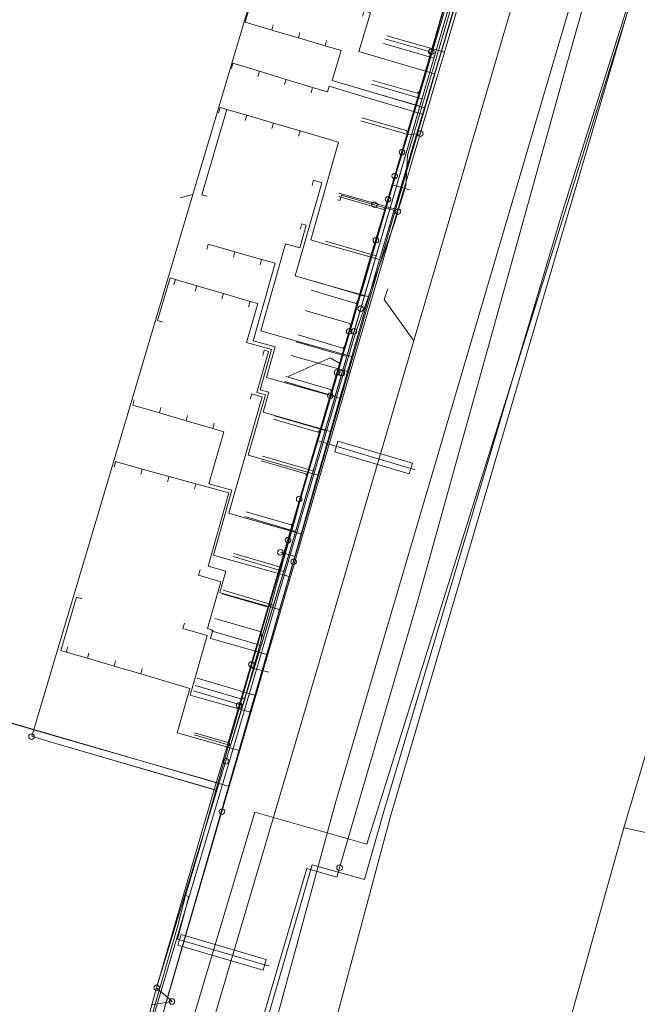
# Model space of a CAD drawing. Header units: metres. Extents: x 136717 to 137105, y 452657 to 453124.
# Tile 8 of 27: x 136951 to 137006, y 452750 to 452839. Entities that reach past the tile are written whole.
import ezdxf

# ---------------------------------------------------------------- set-up
doc = ezdxf.new("R2010")
doc.units = ezdxf.units.M
doc.header["$MEASUREMENT"] = 0
for name, color, linetype, lineweight in [('DATA_KL1010_TELECOMMUNICATIEKAB', 7, 'Continuous', 0), ('DATA_KL1011_DUCT', 7, 'Continuous', 0), ('DATA_KL1011_KABELBED', 7, 'Continuous', 0), ('DATA_KL1011_KAST', 7, 'Continuous', 0), ('DATA_KL1011_TELECOMMUNICATIEKAB', 7, 'Continuous', 0), ('DATA_KL1049_HANDHOLE', 7, 'Continuous', 0), ('DATA_KL1049_OVERIG', 7, 'Continuous', 0), ('DATA_KL1049_TELECOMMUNICATIEKAB', 7, 'Continuous', 0), ('DATA_KL1051_GTWP', 7, 'Continuous', 0), ('DATA_KL1051_KABELBED', 7, 'Continuous', 0), ('DATA_KL1081_MOF', 7, 'Continuous', 0), ('DATA_KL1081_TELECOMMUNICATIEKAB', 7, 'Continuous', 0), ('GAS-HD_KL1081_OLIEGASCHEMIPIJP', 7, 'Continuous', 0), ('GAS-LD_KL1081_AFSLUITER', 7, 'Continuous', 0), ('GAS-LD_KL1081_OLIEGASCHEMIPIJP', 7, 'Continuous', 0), ('GAS-LD_KL1081_TSTUK', 7, 'Continuous', 0), ('LS_KL1081_ELEKTRICITEITSKABEL', 7, 'Continuous', 0), ('LS_KL1081_MOF', 7, 'Continuous', 0), ('OVERIG_GM0344_MANTELBUIS', 7, 'Continuous', 0), ('OVERIG_GM0344_OVERIG', 7, 'Continuous', 0), ('RIOOL-VV_GM0344_RIOOLLEIDING', 7, 'Continuous', 0), ('WATER_KL1048_FIREHYDRANT', 7, 'Continuous', 0), ('WATER_KL1048_PUNTVANLEVERING', 7, 'Continuous', 0), ('WATER_KL1048_WATERLEIDING', 7, 'Continuous', 0)]:
    doc.layers.add(name, color=color, linetype=linetype, lineweight=lineweight)

# ---------------------------------------------------------------- blocks, each defined once
blk = doc.blocks.new('LI_21O060533_1')
at = {"layer": 'DATA_KL1010_TELECOMMUNICATIEKAB', "color": 3, "linetype": 'Continuous', "flags": 128}
for points in [[(136964.5, 452742.7), (136971.9, 452767.5), (136982, 452764.6), (137009.6, 452852.8), (137014.4, 452867.3), (137016.3, 452872.9), (137021.8, 452890.3), (137021.7, 452894.1), (137022.2, 452900.1), (137021.6, 452908.2), (137026.7, 452909.6), (137028.6, 452910.9), (137029.6, 452911.9), (137034.8, 452919.8), (137043.4, 452951.4)], [(136964.5, 452742.7), (136971.9, 452767.5), (136982, 452764.6), (137009.6, 452852.8), (137016.3, 452872.9), (137021.8, 452890.3), (137021.7, 452894.1), (137022.2, 452900.1), (137021.6, 452908.2), (137026.7, 452909.6), (137028.6, 452910.9), (137029.6, 452911.9), (137034.8, 452919.8), (137043.4, 452951.4)], [(136964.5, 452742.7), (136971.9, 452767.5), (136982, 452764.6), (137009.6, 452852.8), (137016.3, 452872.9), (137021.8, 452890.3), (137021.7, 452894.1), (137022.2, 452900.1), (137021.6, 452908.2), (137026.7, 452909.6), (137028.6, 452910.9), (137029.6, 452911.9), (137034.8, 452919.8), (137043.4, 452951.4)]]:
    blk.add_lwpolyline(points, dxfattribs=at)
at = {"layer": 'DATA_KL1011_DUCT', "color": 3, "linetype": 'Continuous', "flags": 128}
for points in [[(136989.459, 452855.421), (136990.364, 452855.254), (136994.116, 452854.201), (136983.123, 452817.283), (136969.607, 452769.809), (136891.08, 452792.731), (136891.152, 452792.979), (136890.068, 452793.295)], [(136890.068, 452793.295), (136891.152, 452792.979), (136891.08, 452792.731), (136969.607, 452769.809), (136975.505, 452790.525), (136974.21, 452790.904)]]:
    blk.add_lwpolyline(points, dxfattribs=at)
at = {"layer": 'DATA_KL1011_KABELBED', "color": 3, "linetype": 'Continuous', "flags": 128}
for points in [[(136988.101, 452834.002), (136989.642, 452839.178)], [(136983.629, 452835.333), (136988.101, 452834.002)], [(136987.188, 452830.936), (136988.101, 452834.002)], [(136982.053, 452831.846), (136987.017, 452830.361)], [(136982.221, 452832.416), (136987.188, 452830.936)], [(136987.017, 452830.361), (136987.188, 452830.936)], [(136983.123, 452817.283), (136987.017, 452830.361)], [(136978.126, 452818.705), (136983.123, 452817.283)], [(136982.165, 452813.917), (136983.123, 452817.283)], [(136977.171, 452815.339), (136982.165, 452813.917)], [(136980.631, 452808.531), (136982.165, 452813.917)], [(136975.584, 452809.966), (136980.631, 452808.531)], [(136979.564, 452804.78), (136980.631, 452808.531)], [(136974.969, 452806.089), (136979.564, 452804.78)], [(136978.715, 452801.799), (136979.564, 452804.78)], [(136973.6, 452803.255), (136978.715, 452801.799)], [(136977.592, 452797.855), (136978.715, 452801.799)], [(136972.481, 452799.309), (136977.592, 452797.855)], [(136976.086, 452792.565), (136977.592, 452797.855)], [(136970.894, 452794.043), (136976.086, 452792.565)], [(136975.505, 452790.525), (136976.086, 452792.565)], [(136975.505, 452790.525), (136974.21, 452790.904)], [(136969.764, 452790.207), (136974.991, 452788.718)], [(136974.991, 452788.718), (136975.505, 452790.525)], [(136901.299, 452789.75), (136953.742, 452774.39), (136967.616, 452770.4)], [(136974.142, 452785.737), (136974.991, 452788.718)], [(136968.91, 452787.226), (136974.142, 452785.737)], [(136972.992, 452781.697), (136974.142, 452785.737)], [(136968.271, 452783.041), (136972.992, 452781.697)], [(136971.514, 452776.504), (136972.992, 452781.697)], [(136966.517, 452777.927), (136971.514, 452776.504)], [(136970.528, 452773.041), (136971.514, 452776.504)], [(136965.263, 452774.541), (136970.528, 452773.041)], [(136967.616, 452770.4), (136969.607, 452769.809), (136970.528, 452773.041)]]:
    blk.add_lwpolyline(points, dxfattribs=at)
at = {"layer": 'DATA_KL1011_KAST', "color": 3, "linetype": 'Continuous'}
blk.add_circle((136974.21, 452790.904), 0.25, dxfattribs=at)
at = {"layer": 'DATA_KL1011_TELECOMMUNICATIEKAB', "color": 3, "linetype": 'Continuous', "flags": 128}
for points in [[(136989.642, 452839.178), (136988.101, 452834.002), (136987.188, 452830.936), (136987.017, 452830.361), (136983.123, 452817.283), (136982.165, 452813.917), (136980.631, 452808.531), (136979.564, 452804.78), (136978.715, 452801.799), (136977.592, 452797.855), (136976.086, 452792.565), (136975.505, 452790.525), (136974.991, 452788.718), (136974.142, 452785.737), (136972.992, 452781.697), (136971.514, 452776.504), (136970.528, 452773.041), (136969.607, 452769.809), (136967.616, 452770.4), (136953.742, 452774.39), (136901.299, 452789.75), (136891.08, 452792.731), (136891.152, 452792.979), (136890.068, 452793.295)], [(136973.768, 452846.188), (136973.289, 452846.328), (136972.163, 452842.49), (136971.036, 452838.652), (136973.435, 452837.948), (136975.834, 452837.245), (136978.233, 452836.541), (136979.678, 452836.117), (136978.872, 452833.413), (136982.221, 452832.416), (136987.188, 452830.936), (136988.101, 452834.002), (136989.642, 452839.178), (136990.784, 452843.012), (136991.811, 452846.462), (136992.867, 452850.008), (136994.116, 452854.201), (136990.364, 452855.254), (136989.476, 452855.418), (136989.459, 452855.421)], [(136972.642, 452842.349), (136972.163, 452842.49), (136971.036, 452838.652), (136973.435, 452837.948), (136975.834, 452837.245), (136978.233, 452836.541), (136979.678, 452836.117), (136978.872, 452833.413), (136982.221, 452832.416), (136987.188, 452830.936), (136988.101, 452834.002), (136989.642, 452839.178), (136990.784, 452843.012), (136991.811, 452846.462), (136992.867, 452850.008), (136994.116, 452854.201), (136990.364, 452855.254), (136989.476, 452855.418), (136989.459, 452855.421)], [(136973.576, 452838.428), (136973.435, 452837.948), (136975.834, 452837.245), (136978.233, 452836.541), (136979.678, 452836.117), (136978.872, 452833.413), (136982.221, 452832.416), (136987.188, 452830.936), (136988.101, 452834.002), (136989.642, 452839.178), (136990.784, 452843.012), (136991.811, 452846.462), (136992.867, 452850.008), (136994.116, 452854.201), (136990.364, 452855.254), (136989.476, 452855.418), (136989.459, 452855.421)], [(136975.975, 452837.725), (136975.834, 452837.245), (136978.233, 452836.541), (136979.678, 452836.117), (136978.872, 452833.413), (136982.221, 452832.416), (136987.188, 452830.936), (136988.101, 452834.002), (136989.642, 452839.178), (136990.784, 452843.012), (136991.811, 452846.462), (136992.867, 452850.008), (136994.116, 452854.201), (136990.364, 452855.254), (136989.476, 452855.418), (136989.459, 452855.421)], [(136978.374, 452837.021), (136978.233, 452836.541), (136979.678, 452836.117), (136978.872, 452833.413), (136982.221, 452832.416), (136987.188, 452830.936), (136988.101, 452834.002), (136989.642, 452839.178), (136990.784, 452843.012), (136991.811, 452846.462), (136992.867, 452850.008), (136994.116, 452854.201), (136990.364, 452855.254), (136989.476, 452855.418), (136989.459, 452855.421)], [(136981.616, 452839.196), (136981.757, 452839.676), (136982.316, 452839.512), (136981.28, 452836.033), (136983.629, 452835.333), (136988.101, 452834.002), (136989.642, 452839.178), (136990.784, 452843.012), (136991.811, 452846.462), (136992.867, 452850.008), (136994.116, 452854.201), (136990.364, 452855.254), (136989.476, 452855.418), (136989.459, 452855.421)], [(136969.796, 452834.482), (136969.941, 452834.96), (136972.333, 452834.235), (136974.725, 452833.51), (136977.117, 452832.785), (136978.44, 452832.384), (136978.589, 452832.882), (136982.053, 452831.846), (136987.017, 452830.361), (136983.123, 452817.283), (136982.165, 452813.917), (136980.631, 452808.531), (136979.564, 452804.78), (136978.715, 452801.799), (136977.592, 452797.855), (136976.086, 452792.565), (136975.505, 452790.525), (136974.21, 452790.904)], [(136972.188, 452833.756), (136972.333, 452834.235), (136974.725, 452833.51), (136977.117, 452832.785), (136978.44, 452832.384), (136978.589, 452832.882), (136982.053, 452831.846), (136987.017, 452830.361), (136983.123, 452817.283), (136982.165, 452813.917), (136980.631, 452808.531), (136979.564, 452804.78), (136978.715, 452801.799), (136977.592, 452797.855), (136976.086, 452792.565), (136975.505, 452790.525), (136974.21, 452790.904)], [(136974.58, 452833.031), (136974.725, 452833.51), (136977.117, 452832.785), (136978.44, 452832.384), (136978.589, 452832.882), (136982.053, 452831.846), (136987.017, 452830.361), (136983.123, 452817.283), (136982.165, 452813.917), (136980.631, 452808.531), (136979.564, 452804.78), (136978.715, 452801.799), (136977.592, 452797.855), (136976.086, 452792.565), (136975.505, 452790.525), (136974.21, 452790.904)], [(136976.972, 452832.306), (136977.117, 452832.785), (136978.44, 452832.384), (136978.589, 452832.882), (136982.053, 452831.846), (136987.017, 452830.361), (136983.123, 452817.283), (136982.165, 452813.917), (136980.631, 452808.531), (136979.564, 452804.78), (136978.715, 452801.799), (136977.592, 452797.855), (136976.086, 452792.565), (136975.505, 452790.525), (136974.21, 452790.904)], [(136967.617, 452822.979), (136967.138, 452823.12), (136969.387, 452830.797), (136971.183, 452830.271), (136973.582, 452829.568), (136975.981, 452828.864), (136979.444, 452827.849), (136976.938, 452819.043), (136978.126, 452818.705), (136983.123, 452817.283), (136982.165, 452813.917), (136980.631, 452808.531), (136979.564, 452804.78), (136978.715, 452801.799), (136977.592, 452797.855), (136976.086, 452792.565), (136975.505, 452790.525), (136974.21, 452790.904)], [(136968.644, 452830.494), (136968.784, 452830.974), (136969.387, 452830.797), (136971.183, 452830.271), (136973.582, 452829.568), (136975.981, 452828.864), (136979.444, 452827.849), (136976.938, 452819.043), (136978.126, 452818.705), (136983.123, 452817.283), (136982.165, 452813.917), (136980.631, 452808.531), (136979.564, 452804.78), (136978.715, 452801.799), (136977.592, 452797.855), (136976.086, 452792.565), (136975.505, 452790.525), (136974.21, 452790.904)], [(136971.042, 452829.791), (136971.183, 452830.271), (136973.582, 452829.568), (136975.981, 452828.864), (136979.444, 452827.849), (136976.938, 452819.043), (136978.126, 452818.705), (136983.123, 452817.283), (136982.165, 452813.917), (136980.631, 452808.531), (136979.564, 452804.78), (136978.715, 452801.799), (136977.592, 452797.855), (136976.086, 452792.565), (136975.505, 452790.525), (136974.21, 452790.904)], [(136973.441, 452829.088), (136973.582, 452829.568), (136975.981, 452828.864), (136979.444, 452827.849), (136976.938, 452819.043), (136978.126, 452818.705), (136983.123, 452817.283), (136982.165, 452813.917), (136980.631, 452808.531), (136979.564, 452804.78), (136978.715, 452801.799), (136977.592, 452797.855), (136976.086, 452792.565), (136975.505, 452790.525), (136974.21, 452790.904)], [(136975.84, 452828.385), (136975.981, 452828.864), (136979.444, 452827.849), (136976.938, 452819.043), (136978.126, 452818.705), (136983.123, 452817.283), (136982.165, 452813.917), (136980.631, 452808.531), (136979.564, 452804.78), (136978.715, 452801.799), (136977.592, 452797.855), (136976.086, 452792.565), (136975.505, 452790.525), (136974.21, 452790.904)], [(136977.061, 452823.946), (136977.208, 452824.424), (136977.946, 452824.197), (136975.554, 452815.8), (136977.171, 452815.339), (136982.165, 452813.917), (136980.631, 452808.531), (136979.564, 452804.78), (136978.715, 452801.799), (136977.592, 452797.855), (136976.086, 452792.565), (136975.505, 452790.525), (136974.21, 452790.904)], [(136975.988, 452820.003), (136976.129, 452820.483), (136976.533, 452820.365), (136975.953, 452818.324), (136974.685, 452818.685), (136972.458, 452810.856), (136975.584, 452809.966), (136980.631, 452808.531), (136979.564, 452804.78), (136978.715, 452801.799), (136977.592, 452797.855), (136976.086, 452792.565), (136975.505, 452790.525), (136974.21, 452790.904)], [(136967.58, 452818.17), (136967.716, 452818.651), (136970.121, 452817.969), (136972.526, 452817.287), (136973.751, 452816.94), (136971.763, 452809.96), (136973.732, 452809.4), (136972.952, 452806.663), (136974.969, 452806.089), (136979.564, 452804.78), (136978.715, 452801.799), (136977.592, 452797.855), (136976.086, 452792.565), (136975.505, 452790.525), (136974.21, 452790.904)], [(136969.985, 452817.488), (136970.121, 452817.969), (136972.526, 452817.287), (136973.751, 452816.94), (136971.763, 452809.96), (136973.732, 452809.4), (136972.952, 452806.663), (136974.969, 452806.089), (136979.564, 452804.78), (136978.715, 452801.799), (136977.592, 452797.855), (136976.086, 452792.565), (136975.505, 452790.525), (136974.21, 452790.904)], [(136972.39, 452816.806), (136972.526, 452817.287), (136973.751, 452816.94), (136971.763, 452809.96), (136973.732, 452809.4), (136972.952, 452806.663), (136974.969, 452806.089), (136979.564, 452804.78), (136978.715, 452801.799), (136977.592, 452797.855), (136976.086, 452792.565), (136975.505, 452790.525), (136974.21, 452790.904)], [(136963.636, 452811.641), (136963.157, 452811.782), (136964.282, 452815.62), (136964.762, 452815.479), (136966.681, 452814.916), (136969.08, 452814.213), (136971.479, 452813.51), (136972.167, 452813.308), (136971.17, 452809.804), (136973.425, 452809.162), (136972.395, 452805.545), (136973.164, 452805.326), (136972.652, 452803.525), (136973.6, 452803.255), (136978.715, 452801.799), (136977.592, 452797.855), (136976.086, 452792.565), (136975.505, 452790.525), (136974.21, 452790.904)], [(136964.622, 452814.999), (136964.762, 452815.479), (136966.681, 452814.916), (136969.08, 452814.213), (136971.479, 452813.51), (136972.167, 452813.308), (136971.17, 452809.804), (136973.425, 452809.162), (136972.395, 452805.545), (136973.164, 452805.326), (136972.652, 452803.525), (136973.6, 452803.255), (136978.715, 452801.799), (136977.592, 452797.855), (136976.086, 452792.565), (136975.505, 452790.525), (136974.21, 452790.904)], [(136966.54, 452814.437), (136966.681, 452814.916), (136969.08, 452814.213), (136971.479, 452813.51), (136972.167, 452813.308), (136971.17, 452809.804), (136973.425, 452809.162), (136972.395, 452805.545), (136973.164, 452805.326), (136972.652, 452803.525), (136973.6, 452803.255), (136978.715, 452801.799), (136977.592, 452797.855), (136976.086, 452792.565), (136975.505, 452790.525), (136974.21, 452790.904)], [(136968.939, 452813.733), (136969.08, 452814.213), (136971.479, 452813.51), (136972.167, 452813.308), (136971.17, 452809.804), (136973.425, 452809.162), (136972.395, 452805.545), (136973.164, 452805.326), (136972.652, 452803.525), (136973.6, 452803.255), (136978.715, 452801.799), (136977.592, 452797.855), (136976.086, 452792.565), (136975.505, 452790.525), (136974.21, 452790.904)], [(136971.338, 452813.03), (136971.479, 452813.51), (136972.167, 452813.308), (136971.17, 452809.804), (136973.425, 452809.162), (136972.395, 452805.545), (136973.164, 452805.326), (136972.652, 452803.525), (136973.6, 452803.255), (136978.715, 452801.799), (136977.592, 452797.855), (136976.086, 452792.565), (136975.505, 452790.525), (136974.21, 452790.904)], [(136972.622, 452808.634), (136972.759, 452809.115), (136973.146, 452808.996), (136972.097, 452805.311), (136972.865, 452805.092), (136971.313, 452799.642), (136972.481, 452799.309), (136977.592, 452797.855), (136976.086, 452792.565), (136975.505, 452790.525), (136974.21, 452790.904)], [(136971.502, 452804.703), (136971.643, 452805.182), (136972.571, 452804.91), (136969.584, 452794.416), (136970.894, 452794.043), (136976.086, 452792.565), (136975.505, 452790.525), (136974.21, 452790.904)], [(136961.062, 452804.638), (136960.921, 452804.158), (136963.32, 452803.454), (136965.719, 452802.751), (136968.118, 452802.047), (136969.112, 452801.756), (136967.78, 452797.082), (136969.845, 452796.494), (136968.183, 452790.657), (136969.764, 452790.207), (136974.991, 452788.718), (136975.505, 452790.525), (136974.21, 452790.904)], [(136963.461, 452803.934), (136963.32, 452803.454), (136965.719, 452802.751), (136968.118, 452802.047), (136969.112, 452801.756), (136967.78, 452797.082), (136969.845, 452796.494), (136968.183, 452790.657), (136969.764, 452790.207), (136974.991, 452788.718), (136975.505, 452790.525), (136974.21, 452790.904)], [(136965.86, 452803.23), (136965.719, 452802.751), (136968.118, 452802.047), (136969.112, 452801.756), (136967.78, 452797.082), (136969.845, 452796.494), (136968.183, 452790.657), (136969.764, 452790.207), (136974.991, 452788.718), (136975.505, 452790.525), (136974.21, 452790.904)], [(136968.259, 452802.527), (136968.118, 452802.047), (136969.112, 452801.756), (136967.78, 452797.082), (136969.845, 452796.494), (136968.183, 452790.657), (136969.764, 452790.207), (136974.991, 452788.718), (136975.505, 452790.525), (136974.21, 452790.904)], [(136959.236, 452798.587), (136959.368, 452799.069), (136961.779, 452798.407), (136966.601, 452797.083), (136969.582, 452796.264), (136967.699, 452789.65), (136969.313, 452789.191), (136968.766, 452787.267), (136968.91, 452787.226), (136974.142, 452785.737), (136974.991, 452788.718), (136975.505, 452790.525), (136974.21, 452790.904)], [(136961.646, 452797.925), (136961.779, 452798.407), (136966.601, 452797.083), (136969.582, 452796.264), (136967.699, 452789.65), (136969.313, 452789.191), (136968.766, 452787.267), (136968.91, 452787.226), (136974.142, 452785.737), (136974.991, 452788.718), (136975.505, 452790.525), (136974.21, 452790.904)], [(136964.057, 452797.263), (136964.19, 452797.745), (136966.601, 452797.083), (136969.582, 452796.264), (136967.699, 452789.65), (136969.313, 452789.191), (136968.766, 452787.267), (136968.91, 452787.226), (136974.142, 452785.737), (136974.991, 452788.718), (136975.505, 452790.525), (136974.21, 452790.904)], [(136966.468, 452796.601), (136966.601, 452797.083), (136969.582, 452796.264), (136967.699, 452789.65), (136969.313, 452789.191), (136968.766, 452787.267), (136968.91, 452787.226), (136974.142, 452785.737), (136974.991, 452788.718), (136975.505, 452790.525), (136974.21, 452790.904)], [(136890.068, 452793.295), (136891.152, 452792.979), (136891.08, 452792.731), (136901.299, 452789.75), (136953.742, 452774.39), (136967.616, 452770.4), (136969.607, 452769.809), (136970.528, 452773.041), (136971.514, 452776.504), (136972.992, 452781.697), (136974.142, 452785.737), (136974.991, 452788.718), (136975.505, 452790.525), (136974.21, 452790.904)], [(136956.327, 452786.711), (136955.847, 452786.852), (136954.44, 452782.055), (136954.92, 452781.914), (136956.839, 452781.351), (136959.238, 452780.648), (136961.637, 452779.944), (136966.07, 452778.644), (136964.928, 452774.636), (136965.263, 452774.541), (136970.528, 452773.041), (136971.514, 452776.504), (136972.992, 452781.697), (136974.142, 452785.737), (136974.991, 452788.718), (136975.505, 452790.525), (136974.21, 452790.904)], [(136955.061, 452782.394), (136954.92, 452781.914), (136956.839, 452781.351), (136959.238, 452780.648), (136961.637, 452779.944), (136966.07, 452778.644), (136964.928, 452774.636), (136965.263, 452774.541), (136970.528, 452773.041), (136971.514, 452776.504), (136972.992, 452781.697), (136974.142, 452785.737), (136974.991, 452788.718), (136975.505, 452790.525), (136974.21, 452790.904)], [(136956.98, 452781.831), (136956.839, 452781.351), (136959.238, 452780.648), (136961.637, 452779.944), (136966.07, 452778.644), (136964.928, 452774.636), (136965.263, 452774.541), (136970.528, 452773.041), (136971.514, 452776.504), (136972.992, 452781.697), (136974.142, 452785.737), (136974.991, 452788.718), (136975.505, 452790.525), (136974.21, 452790.904)], [(136959.379, 452781.127), (136959.238, 452780.648), (136961.637, 452779.944), (136966.07, 452778.644), (136964.928, 452774.636), (136965.263, 452774.541), (136970.528, 452773.041), (136971.514, 452776.504), (136972.992, 452781.697), (136974.142, 452785.737), (136974.991, 452788.718), (136975.505, 452790.525), (136974.21, 452790.904)], [(136961.778, 452780.424), (136961.637, 452779.944), (136966.07, 452778.644), (136964.928, 452774.636), (136965.263, 452774.541), (136970.528, 452773.041), (136971.514, 452776.504), (136972.992, 452781.697), (136974.142, 452785.737), (136974.991, 452788.718), (136975.505, 452790.525), (136974.21, 452790.904)], [(136965.583, 452784.519), (136965.442, 452784.039), (136967.624, 452783.399), (136966.1, 452778.046), (136966.517, 452777.927), (136971.514, 452776.504), (136972.992, 452781.697), (136974.142, 452785.737), (136974.991, 452788.718), (136975.505, 452790.525), (136974.21, 452790.904)], [(136966.99, 452789.316), (136966.849, 452788.836), (136968.846, 452788.251), (136967.644, 452784.029), (136968.135, 452783.889), (136967.922, 452783.14), (136968.271, 452783.041), (136972.992, 452781.697), (136974.142, 452785.737), (136974.991, 452788.718), (136975.505, 452790.525), (136974.21, 452790.904)]]:
    blk.add_lwpolyline(points, dxfattribs=at)
at = {"layer": 'DATA_KL1049_HANDHOLE', "color": 3, "linetype": 'Continuous'}
for centre in [(136980.843, 452810.805), (136964.46, 452750.44)]:
    blk.add_circle(centre, 0.25, dxfattribs=at)
at = {"layer": 'DATA_KL1049_OVERIG', "color": 3, "linetype": 'Continuous'}
for centre in [(136987.8, 452836), (136984.5, 452824.8), (136983.9, 452822.7), (136982.8, 452819), (136981.44, 452812.85), (136980.4, 452810.8), (136979.3, 452807.1), (136979.745, 452807.041), (136978.7, 452805), (136975.9, 452795.7), (136974.9, 452792), (136971.6, 452780.8), (136970.5, 452777.1), (136951.8, 452774.3), (136963.07, 452751.68)]:
    blk.add_circle(centre, 0.25, dxfattribs=at)
at = {"layer": 'DATA_KL1049_TELECOMMUNICATIEKAB', "color": 3, "linetype": 'Continuous', "flags": 128}
for points in [[(136987.2, 452907.97), (136986.56, 452906.93), (136987.14, 452906.73), (136988.19, 452906.03), (136989.42, 452905.51), (136989.87, 452905.02), (136990.21, 452904.85), (137006.22, 452897.19), (136988.35, 452836.54), (136974.92, 452790.5), (136963.07, 452751.68), (136964.46, 452750.44)], [(136966.32, 452823.131), (136989.783, 452902.127)], [(136981.441, 452812.854), (136988.35, 452836.54), (136997.291, 452866.886)], [(136968.242, 452769.52), (136968.875, 452771.618), (136970.8, 452778.162), (136988.727, 452839.177), (136989.419, 452841.542), (136990.369, 452844.765)], [(136983.501, 452836.736), (136988.021, 452835.411), (136988.35, 452836.54), (136989.618, 452840.845)], [(136982.238, 452832.43), (136986.764, 452831.101)], [(136986.764, 452831.101), (136986.954, 452831.754), (136982.429, 452833.081)], [(136982.826, 452817.603), (136986.764, 452831.101)], [(136963.07, 452751.68), (136968.493, 452769.447), (136953.57, 452773.802), (136951.824, 452774.33), (136958.098, 452795.389), (136966.32, 452823.131)], [(136965.199, 452822.839), (136966.32, 452823.131)], [(136978.281, 452818.936), (136982.826, 452817.603)], [(136981.772, 452813.987), (136982.826, 452817.603)], [(136977.221, 452815.322), (136981.772, 452813.987)], [(136980.843, 452810.805), (136981.449, 452812.883), (136981.772, 452813.987)], [(136980.843, 452810.805), (136981.449, 452812.883)], [(136980.843, 452810.805), (136981.441, 452812.854)], [(136979.745, 452807.042), (136980.843, 452810.805)], [(136980.183, 452808.541), (136980.843, 452810.805)], [(136975.624, 452809.878), (136980.183, 452808.541)], [(136979.133, 452804.941), (136980.183, 452808.541)], [(136961.95, 452747.61), (136963.07, 452751.68), (136974.92, 452790.5), (136979.745, 452807.042)], [(136974.57, 452806.279), (136979.133, 452804.941)], [(136978.236, 452801.867), (136979.133, 452804.941)], [(136973.669, 452803.208), (136978.236, 452801.867)], [(136977.174, 452798.228), (136978.236, 452801.867)], [(136972.602, 452799.57), (136977.174, 452798.228)], [(136975.586, 452792.783), (136977.174, 452798.228)], [(136971.006, 452794.127), (136975.586, 452792.783)], [(136974.519, 452789.186), (136974.92, 452790.5), (136975.586, 452792.783)], [(136969.95, 452790.525), (136974.519, 452789.186)], [(136973.591, 452786.147), (136974.519, 452789.186)], [(136969.057, 452787.478), (136973.591, 452786.147)], [(136972.483, 452782.517), (136973.591, 452786.147)], [(136967.988, 452783.835), (136972.483, 452782.517)], [(136970.834, 452777.114), (136972.483, 452782.517)], [(136966.399, 452778.416), (136970.834, 452777.114)], [(136966.436, 452774.453), (136969.727, 452773.487), (136970.834, 452777.114)], [(136963.07, 452751.68), (136968.242, 452769.52), (136953.57, 452773.802)], [(136953.57, 452773.802), (136968.242, 452769.52)], [(136963.07, 452751.68), (136968.242, 452769.52)], [(136962.621, 452750.145), (136964.46, 452750.44)]]:
    blk.add_lwpolyline(points, dxfattribs=at)
at = {"layer": 'DATA_KL1051_GTWP', "color": 3, "linetype": 'Continuous'}
blk.add_circle((136975.398, 452790.05), 0.25, dxfattribs=at)
blk.add_circle((136975.398, 452790.05), 0.25, dxfattribs=at)
at = {"layer": 'DATA_KL1051_KABELBED', "color": 3, "linetype": 'Continuous', "flags": 128}
for points in [[(137019.862, 452889.15), (137005.496, 452840.203), (136999.63, 452821.703), (136983.498, 452767.473), (136981.771, 452761.413), (136977.059, 452762.757), (136971.785, 452744.558)], [(137019.862, 452889.15), (137005.496, 452840.203), (136999.63, 452821.703), (136983.498, 452767.473), (136981.771, 452761.413), (136977.059, 452762.757), (136971.785, 452744.558)], [(137019.862, 452889.15), (137005.496, 452840.203), (136999.63, 452821.703), (136983.498, 452767.473), (136981.771, 452761.413), (136977.059, 452762.757), (136971.785, 452744.558)], [(137019.862, 452889.15), (137005.496, 452840.203), (136999.63, 452821.703), (136983.498, 452767.473), (136981.771, 452761.413), (136977.059, 452762.757), (136971.785, 452744.558)], [(137019.862, 452889.15), (137005.496, 452840.203), (136999.63, 452821.703), (136983.498, 452767.473), (136981.771, 452761.413), (136977.059, 452762.757), (136971.785, 452744.558)], [(136975.398, 452790.05), (136990.991, 452843.967)], [(136975.398, 452790.05), (136965.846, 452757.024), (136963.802, 452750)]]:
    blk.add_lwpolyline(points, dxfattribs=at)
at = {"layer": 'DATA_KL1081_MOF', "color": 3, "linetype": 'Continuous'}
blk.add_circle((136979.539, 452762.486), 0.25, dxfattribs=at)
at = {"layer": 'DATA_KL1081_TELECOMMUNICATIEKAB', "color": 3, "linetype": 'Continuous', "flags": 128}
for points in [[(136979.539, 452762.486), (136986.618, 452786.668), (137000, 452834.882), (137015.669, 452890.488), (137018.218, 452899.328), (137033.547, 452950.477), (137039.124, 452953.529), (137044.194, 452970.798), (137046.008, 452977.927)], [(136965.891, 452725.918), (136976.586, 452762.414), (136979.286, 452761.623), (136979.539, 452762.486)]]:
    blk.add_lwpolyline(points, dxfattribs=at)
at = {"layer": 'GAS-HD_KL1081_OLIEGASCHEMIPIJP', "color": 40, "linetype": 'Continuous', "flags": 128}
blk.add_lwpolyline([(136959.104, 452703.518), (136959.211, 452703.882), (136969.639, 452735.129), (136973.762, 452748.471), (136979.201, 452768.457), (137012.354, 452881.251), (137019.202, 452904.766), (137026.857, 452929.131), (137033.698, 452952.435), (137033.832, 452952.892), (137033.973, 452953.372)], dxfattribs=at)
at = {"layer": 'GAS-LD_KL1081_AFSLUITER', "color": 41, "linetype": 'Continuous'}
blk.add_circle((136982.682, 452822.217), 0.25, dxfattribs=at)
at = {"layer": 'GAS-LD_KL1081_OLIEGASCHEMIPIJP', "color": 41, "linetype": 'Continuous', "flags": 128}
for points in [[(136985.074, 452822.558), (136985.517, 452823.945), (136985.666, 452826.641), (136988.664, 452836.844), (136994.532, 452856.824), (136998.621, 452870.754), (137003.45, 452887.205), (137004.183, 452889.7), (137006.303, 452896.923)], [(136979.372, 452822.667), (136979.566, 452822.61), (136979.707, 452823.089), (136982.682, 452822.217)], [(136982.682, 452822.217), (136984.793, 452821.598)], [(136984.793, 452821.598), (136985.074, 452822.558)], [(136984.512, 452820.638), (136984.793, 452821.598)], [(136903.265, 452767.382), (136911.764, 452763.12), (136916.814, 452760.599), (136921.904, 452758.058), (136926.617, 452755.705), (136931.873, 452753.08), (136936.679, 452750.681), (136941.876, 452748.086), (136947.942, 452745.062), (136956.091, 452741.078), (136960.565, 452741.393), (136963.053, 452750), (136969.433, 452771.394), (136971.408, 452778.115), (136971.554, 452778.613), (136971.767, 452779.338), (136975.722, 452792.801), (136980.147, 452807.858), (136980.969, 452810.658), (136984.512, 452820.638)]]:
    blk.add_lwpolyline(points, dxfattribs=at)
at = {"layer": 'GAS-LD_KL1081_TSTUK', "color": 41, "linetype": 'Continuous'}
blk.add_circle((136984.793, 452821.598), 0.25, dxfattribs=at)
at = {"layer": 'LS_KL1081_ELEKTRICITEITSKABEL', "color": 14, "linetype": 'Continuous', "flags": 128}
for points in [[(136969.31, 452772.081), (136969.701, 452773.398), (136970.275, 452775.33), (136970.48, 452776.022), (136971.01, 452777.807), (136971.086, 452778.064), (136971.464, 452779.338), (136972.358, 452782.538), (136972.514, 452783.097), (136973.073, 452785.097), (136973.375, 452786.18), (136973.588, 452786.943), (136973.74, 452787.487), (136973.875, 452787.973), (136974.235, 452789.261), (136975.446, 452793.598), (136975.94, 452795.368), (136976.606, 452797.635), (136977.817, 452801.76), (136977.873, 452801.951), (136977.902, 452802.048), (136978.831, 452805.213), (136979.612, 452807.872), (136979.931, 452808.96), (136980.099, 452809.532), (136980.396, 452810.543), (136980.578, 452811.162), (136980.662, 452811.449), (136981.286, 452813.574), (136981.748, 452815.146), (136982.092, 452816.317), (136983.741, 452821.932), (136983.762, 452822.003), (136984.103, 452823.165), (136984.589, 452824.819), (136985.673, 452828.549), (136986.806, 452832.495), (136987.716, 452835.662), (136989.18, 452840.761)], [(136985.162, 452826.949), (136993.296, 452855.28), (137005.132, 452895.556), (137004.763, 452897.055), (136985.075, 452906.898), (136984.819, 452906.952), (136984.45, 452906.947), (136984.147, 452906.848), (136983.873, 452906.552), (136981.267, 452900.403)], [(136987.716, 452835.662), (136987.606, 452836.005), (136983.623, 452837.155)], [(136986.806, 452832.495), (136986.532, 452832.262), (136982.526, 452833.413)], [(136985.673, 452828.549), (136985.564, 452828.892), (136981.541, 452830.054)], [(136983.762, 452822.003), (136983.485, 452821.772), (136979.459, 452822.954)], [(136981.286, 452813.574), (136981.006, 452813.328), (136976.982, 452814.508)], [(136976.448, 452812.686), (136980.471, 452811.507), (136980.578, 452811.162)], [(136975.801, 452810.479), (136979.823, 452809.3), (136980.099, 452809.532)], [(136974.902, 452806.744), (136978.685, 452808.421), (136979.612, 452807.872)], [(136978.831, 452805.213), (136978.724, 452805.557), (136974.703, 452806.736)], [(136977.873, 452801.951), (136977.597, 452801.72), (136973.578, 452802.898)], [(136972.481, 452799.156), (136976.498, 452797.978), (136976.606, 452797.635)], [(136975.446, 452793.598), (136975.173, 452793.364), (136971.13, 452794.549)], [(136974.235, 452789.261), (136974.124, 452789.608), (136970.033, 452790.808)], [(136973.375, 452786.18), (136973.102, 452785.947), (136968.963, 452787.161)], [(136972.514, 452783.097), (136972.484, 452783.732), (136968.316, 452784.954)], [(136966.544, 452778.909), (136970.761, 452777.672), (136971.01, 452777.807)], [(136969.701, 452773.398), (136969.594, 452773.741), (136966.494, 452774.65)]]:
    blk.add_lwpolyline(points, dxfattribs=at)
at = {"layer": 'LS_KL1081_MOF', "color": 14, "linetype": 'Continuous'}
for centre in [(136985.162, 452826.949), (136969.31, 452772.081)]:
    blk.add_circle(centre, 0.25, dxfattribs=at)
at = {"layer": 'OVERIG_GM0344_MANTELBUIS', "color": 111, "linetype": 'Continuous', "flags": 128}
for points in [[(136979.389, 452800.919), (136986.098, 452798.919), (136985.812, 452797.961), (136979.103, 452799.961), (136979.389, 452800.919)], [(136965.266, 452756.465), (136972.944, 452754.218), (136972.663, 452753.258), (136964.985, 452755.505), (136965.266, 452756.465)]]:
    blk.add_lwpolyline(points, dxfattribs=at)
at = {"layer": 'OVERIG_GM0344_OVERIG', "color": 111, "linetype": 'Continuous', "flags": 128}
for points in [[(136959.882, 452739.663), (136962.886, 452750), (136964.983, 452757.278), (136965.671, 452759.988), (136966.861, 452764.013), (136969.545, 452773.502), (136971.559, 452780.506), (136974.464, 452790.41), (136977.482, 452800.958), (136978.931, 452805.763), (136982.209, 452817.119), (136985.916, 452829.37), (136989.635, 452841.919), (136991.536, 452848.405), (136998.364, 452871.748), (136999.358, 452875.094), (137002.328, 452885.098), (137004.165, 452891.4), (137005.573, 452896.231)], [(136984.296, 452824.016), (136985.841, 452823.552)], [(136977.484, 452800.965), (136986.351, 452798.322)], [(136973.171, 452780.102), (136971.559, 452780.506)], [(136965.671, 452759.988), (136965.959, 452759.903), (136964.938, 452756.04), (136973.193, 452753.612)]]:
    blk.add_lwpolyline(points, dxfattribs=at)
at = {"layer": 'RIOOL-VV_GM0344_RIOOLLEIDING', "color": 211, "linetype": 'Continuous', "flags": 128}
for points in [[(136998.097, 452850.57), (136986.563, 452811.091)], [(136986.224, 452809.94), (136983.545, 452813.667), (136983.889, 452814.632)], [(136986.563, 452811.091), (136974.839, 452771.296)], [(137018.21, 452810.08), (137005.122, 452766.068)], [(136974.839, 452771.296), (136963.121, 452731.566)], [(136994.52, 452728.08), (137005.122, 452766.068)], [(137005.122, 452766.068), (137014.633, 452764.033)]]:
    blk.add_lwpolyline(points, dxfattribs=at)
at = {"layer": 'WATER_KL1048_FIREHYDRANT', "color": 5, "linetype": 'Continuous'}
blk.add_circle((136968.95, 452767.542), 0.25, dxfattribs=at)
at = {"layer": 'WATER_KL1048_PUNTVANLEVERING', "color": 5, "linetype": 'Continuous'}
blk.add_circle((136986.806, 452828.614), 0.25, dxfattribs=at)
at = {"layer": 'WATER_KL1048_WATERLEIDING', "color": 5, "linetype": 'Continuous', "flags": 128}
for points in [[(136967.883, 452714.14), (136969.245, 452718.622), (136972.201, 452722.559), (136984.09, 452767.003), (137019.558, 452887.479), (137046.198, 452988.592)], [(136997.089, 452863.469), (136996.852, 452862.664), (136994.912, 452856.085), (136988.973, 452835.957), (136986.806, 452828.614), (136984.778, 452821.741), (136982.853, 452815.217), (136980.495, 452807.132), (136980.37, 452806.704), (136976.23, 452792.507), (136972.004, 452778.015), (136968.95, 452767.542)], [(136988.973, 452835.957), (136983.782, 452837.428)], [(136982.608, 452829.429), (136981.457, 452829.767)], [(136982.608, 452829.429), (136985.679, 452828.529), (136986.806, 452828.614)], [(136984.778, 452821.741), (136979.46, 452823.243)], [(136980.495, 452807.132), (136975.17, 452808.618)], [(136976.23, 452792.507), (136970.893, 452794.039)], [(136972.004, 452778.015), (136966.722, 452779.57)], [(136968.95, 452767.542), (136963.75, 452749.711), (136960.197, 452737.835), (136957.422, 452736.994), (136957.157, 452737.135)]]:
    blk.add_lwpolyline(points, dxfattribs=at)

msp = doc.modelspace()

# ---------------------------------------------------------------- block references
at = {"linetype": 'Continuous'}
msp.add_blockref('LI_21O060533_1', (0, 0), dxfattribs=at)

doc.saveas('drawing.dxf')
